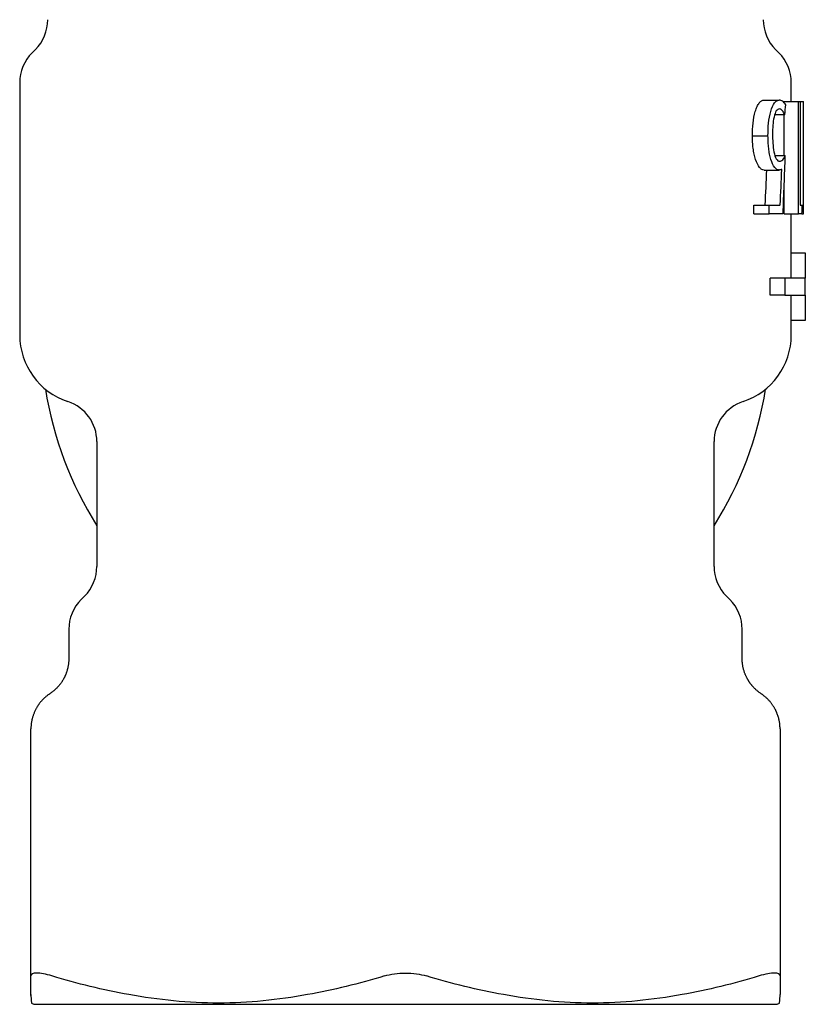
# Model space of a CAD drawing. Header units: millimetres. Extents: x 8 to 306, y 12 to 217.
# Tile 20 of 22: x 275 to 303, y 151 to 186. Entities that reach past the tile are written whole.
import ezdxf

# ---------------------------------------------------------------- set-up
doc = ezdxf.new("R2010")
doc.units = ezdxf.units.MM

msp = doc.modelspace()

# ---------------------------------------------------------------- linework, layer by layer
at = {"color": 7, "linetype": 'Continuous', "lineweight": 30}
for p, q in [((275.814, 185.187), (275.692, 185.065)), ((302.314, 185.065), (302.192, 185.187)), ((275.253, 184.004), (275.253, 174.998)), ((302.753, 183.326), (302.753, 184.004)), ((301.784, 183.378), (302.321, 183.378)), ((302.499, 183.288), (302.499, 183.326)), ((302.499, 183.326), (303.008, 183.326)), ((303.008, 179.326), (303.008, 183.326)), ((303.008, 183.326), (303.072, 183.326)), ((303.072, 183.326), (303.072, 179.637)), ((303.072, 183.326), (303.191, 183.326)), ((303.191, 179.326), (303.191, 183.326)), ((302.524, 182.858), (302.162, 182.858)), ((302.499, 181.404), (302.499, 182.858)), ((301.37, 182.102), (301.923, 182.102)), ((302.169, 181.404), (302.54, 181.404)), ((301.785, 180.884), (302.321, 180.884)), ((302.499, 179.326), (302.499, 180.308)), ((301.42, 179.326), (301.42, 179.637)), ((301.42, 179.637), (301.971, 179.637)), ((301.971, 179.326), (301.971, 179.637)), ((301.971, 179.637), (302.359, 179.637)), ((303.072, 179.637), (303.146, 179.637)), ((301.42, 179.326), (301.971, 179.326)), ((302.462, 179.326), (301.971, 179.326)), ((302.499, 179.326), (303.008, 179.326)), ((302.753, 177.932), (302.753, 179.326)), ((303.135, 179.326), (303.008, 179.326)), ((303.135, 179.326), (303.191, 179.326)), ((302.753, 177.026), (302.753, 177.932)), ((302.753, 177.932), (303.253, 177.932)), ((303.253, 177.932), (303.253, 177.026)), ((301.996, 176.426), (301.996, 177.026)), ((302.524, 177.026), (301.996, 177.026)), ((302.524, 177.026), (302.524, 176.426)), ((303.253, 177.026), (302.524, 177.026)), ((303.253, 176.426), (303.253, 177.026)), ((302.524, 176.426), (301.996, 176.426)), ((302.524, 176.426), (303.253, 176.426)), ((302.753, 175.52), (302.753, 176.426)), ((303.253, 176.426), (303.253, 175.52)), ((302.753, 174.998), (302.753, 175.52)), ((303.253, 175.52), (302.753, 175.52)), ((278.003, 171.199), (278.003, 166.747)), ((300.003, 166.747), (300.003, 171.199)), ((277.564, 165.686), (277.442, 165.565)), ((300.564, 165.565), (300.442, 165.686)), ((277.003, 164.504), (277.003, 163.458)), ((301.003, 163.458), (301.003, 164.504)), ((275.653, 152.137), (275.653, 159.894)), ((302.353, 159.894), (302.353, 152.137)), ((275.678, 151.169), (275.753, 151.126)), ((275.753, 151.126), (302.253, 151.126)), ((302.253, 151.126), (302.328, 151.169))]:
    msp.add_line(p, q, dxfattribs=at)
for centre, radius, start, end in [((274.753, 186.247), 1.5, 315, 359.9999), ((303.253, 186.247), 1.5, 179.9999, 225), ((276.753, 184.004), 1.5, 135, 180), ((301.253, 184.004), 1.5, 0, 45), ((277.753, 174.998), 2.5, 180, 251.79), ((300.253, 174.998), 2.5, 288.21, 0), ((289.003, 175.126), 13, 189.1192, 212.2042), ((289.003, 175.126), 13, 327.7958, 350.8808), ((276.503, 171.199), 1.5, 0, 71.79), ((301.503, 171.199), 1.5, 108.21, 180), ((276.503, 166.747), 1.5, 315, 0), ((301.503, 166.747), 1.5, 180, 225), ((278.503, 164.504), 1.5, 135, 180), ((299.503, 164.504), 1.5, 0, 45)]:
    msp.add_arc(centre, radius, start, end, dxfattribs=at)
for centre, major_axis, ratio, start_param, end_param in [((289.003, 198.9), (0, 50.809), 0.28046, 4.391172, 4.398487), ((289.003, 221.819), (0, 129.362), 0.110156, 4.377695, 4.394652), ((289.003, 221.453), (0, 115.766), 0.118774, 4.34283, 4.354354), ((289.003, 221.453), (0, 119.976), 0.118774, 4.356386, 4.367666), ((289.003, 186.274), (0, 54.178), 0.263021, 4.583794, 4.589593)]:
    msp.add_ellipse(centre, major_axis=major_axis, ratio=ratio, start_param=start_param, end_param=end_param, dxfattribs=at)
for points, knots in [([(301.37, 182.102), (301.371, 182.255), (301.376, 182.408), (301.408, 182.705), (301.433, 182.849), (301.49, 183.038), (301.512, 183.096), (301.558, 183.198), (301.585, 183.242), (301.64, 183.313), (301.668, 183.338), (301.726, 183.371), (301.755, 183.375), (301.784, 183.378)], [0, 0, 0, 0, 0.25, 0.25, 0.5, 0.5, 0.625, 0.625, 0.75, 0.75, 0.875, 0.875, 1, 1, 1, 1]), ([(301.923, 182.102), (301.924, 182.255), (301.929, 182.407), (301.96, 182.703), (301.984, 182.848), (302.056, 183.1), (302.102, 183.206), (302.182, 183.312), (302.209, 183.337), (302.265, 183.371), (302.293, 183.375), (302.321, 183.378)], [0, 0, 0, 0, 0.25, 0.25, 0.5, 0.5, 0.75, 0.75, 0.875, 0.875, 1, 1, 1, 1]), ([(302.557, 183.211), (302.539, 183.237), (302.522, 183.262), (302.485, 183.304), (302.466, 183.321), (302.426, 183.349), (302.406, 183.36), (302.364, 183.374), (302.342, 183.376), (302.321, 183.378)], [0, 0, 0, 0, 0.25, 0.25, 0.5, 0.5, 0.75, 0.75, 1, 1, 1, 1]), ([(302.329, 183.066), (302.311, 183.064), (302.292, 183.061), (302.256, 183.037), (302.237, 183.018), (302.187, 182.941), (302.159, 182.861), (302.118, 182.682), (302.105, 182.582), (302.089, 182.379), (302.087, 182.276), (302.086, 182.172)], [0, 0, 0, 0, 0.125, 0.125, 0.25, 0.25, 0.5, 0.5, 0.75, 0.75, 1, 1, 1, 1]), ([(302.524, 182.858), (302.497, 182.916), (302.467, 182.969), (302.418, 183.025), (302.401, 183.04), (302.366, 183.06), (302.348, 183.065), (302.329, 183.066)], [0, 0, 0, 0, 0.5, 0.5, 0.75, 0.75, 1, 1, 1, 1]), ([(301.785, 180.884), (301.757, 180.886), (301.729, 180.891), (301.674, 180.923), (301.646, 180.947), (301.567, 181.047), (301.519, 181.146), (301.461, 181.323), (301.443, 181.386), (301.415, 181.519), (301.404, 181.589), (301.386, 181.731), (301.379, 181.805), (301.371, 181.953), (301.37, 182.027), (301.37, 182.102)], [0, 0, 0, 0, 0.125, 0.125, 0.25, 0.25, 0.5, 0.5, 0.625, 0.625, 0.75, 0.75, 0.875, 0.875, 1, 1, 1, 1]), ([(302.321, 180.884), (302.308, 180.885), (302.295, 180.886), (302.268, 180.893), (302.255, 180.899), (302.215, 180.923), (302.188, 180.947), (302.111, 181.047), (302.065, 181.147), (302.01, 181.324), (301.994, 181.387), (301.967, 181.52), (301.956, 181.59), (301.939, 181.732), (301.933, 181.806), (301.925, 181.953), (301.924, 182.027), (301.923, 182.102)], [0, 0, 0, 0, 0.0625, 0.0625, 0.125, 0.125, 0.25, 0.25, 0.5, 0.5, 0.625, 0.625, 0.75, 0.75, 0.875, 0.875, 1, 1, 1, 1]), ([(302.086, 182.172), (302.087, 182.062), (302.089, 181.952), (302.104, 181.737), (302.117, 181.63), (302.157, 181.432), (302.185, 181.342), (302.238, 181.253), (302.257, 181.23), (302.296, 181.203), (302.317, 181.198), (302.337, 181.196)], [0, 0, 0, 0, 0.25, 0.25, 0.5, 0.5, 0.75, 0.75, 0.875, 0.875, 1, 1, 1, 1]), ([(302.337, 181.196), (302.356, 181.197), (302.375, 181.2), (302.411, 181.218), (302.429, 181.231), (302.464, 181.267), (302.48, 181.29), (302.511, 181.341), (302.526, 181.372), (302.54, 181.404)], [0, 0, 0, 0, 0.25, 0.25, 0.5, 0.5, 0.75, 0.75, 1, 1, 1, 1]), ([(302.415, 180.909), (302.407, 180.906), (302.399, 180.903), (302.392, 180.9), (302.38, 180.896), (302.369, 180.892), (302.357, 180.889), (302.345, 180.886), (302.333, 180.885), (302.321, 180.884)], [0, 0, 0, 0, 0.0000675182, 0.0000675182, 0.0000675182, 0.0001688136, 0.0001688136, 0.0001688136, 0.0002704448, 0.0002704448, 0.0002704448, 0.0002704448]), ([(277.003, 163.458), (277.003, 163.439), (277.002, 163.404), (276.999, 163.351), (276.995, 163.301), (276.989, 163.252), (276.982, 163.206), (276.974, 163.162), (276.965, 163.121), (276.955, 163.082), (276.945, 163.046), (276.935, 163.011), (276.924, 162.978), (276.914, 162.948), (276.904, 162.921), (276.894, 162.895), (276.884, 162.873), (276.875, 162.852), (276.866, 162.831), (276.856, 162.809), (276.844, 162.786), (276.831, 162.76), (276.816, 162.732), (276.799, 162.703), (276.781, 162.672), (276.761, 162.64), (276.739, 162.607), (276.715, 162.573), (276.688, 162.538), (276.658, 162.501), (276.626, 162.463), (276.592, 162.425), (276.554, 162.387), (276.514, 162.349), (276.471, 162.312), (276.426, 162.275), (276.378, 162.239), (276.345, 162.216), (276.328, 162.205)], [0, 0, 0, 0, 0.036744, 0.07229, 0.106584, 0.139577, 0.171225, 0.200962, 0.229332, 0.256306, 0.28186, 0.306399, 0.329425, 0.350923, 0.37088, 0.389286, 0.405846, 0.420897, 0.435453, 0.451495, 0.469409, 0.488915, 0.51001, 0.532691, 0.556949, 0.582301, 0.609155, 0.637494, 0.6673, 0.699132, 0.732432, 0.767166, 0.803295, 0.840773, 0.878845, 0.918115, 0.958522, 1, 1, 1, 1]), ([(301.678, 162.205), (301.663, 162.215), (301.633, 162.235), (301.591, 162.266), (301.551, 162.298), (301.514, 162.33), (301.479, 162.361), (301.447, 162.392), (301.418, 162.422), (301.391, 162.451), (301.365, 162.48), (301.342, 162.507), (301.321, 162.534), (301.301, 162.559), (301.284, 162.583), (301.268, 162.605), (301.255, 162.626), (301.242, 162.645), (301.23, 162.664), (301.217, 162.684), (301.204, 162.707), (301.19, 162.732), (301.175, 162.76), (301.16, 162.79), (301.144, 162.822), (301.128, 162.856), (301.113, 162.893), (301.098, 162.932), (301.083, 162.974), (301.068, 163.019), (301.055, 163.066), (301.042, 163.116), (301.031, 163.168), (301.021, 163.223), (301.013, 163.279), (301.007, 163.337), (301.004, 163.397), (301.003, 163.437), (301.003, 163.458)], [0, 0, 0, 0, 0.036744, 0.07229, 0.106584, 0.139577, 0.171225, 0.200962, 0.229332, 0.256306, 0.28186, 0.306399, 0.329425, 0.350923, 0.37088, 0.389286, 0.405846, 0.420897, 0.435453, 0.451495, 0.469409, 0.488915, 0.51001, 0.532691, 0.556949, 0.582301, 0.609155, 0.637494, 0.6673, 0.699132, 0.732432, 0.767166, 0.803295, 0.840773, 0.878845, 0.918115, 0.958522, 1, 1, 1, 1]), ([(276.328, 162.205), (276.322, 162.201), (276.302, 162.188), (276.269, 162.164), (276.228, 162.134), (276.19, 162.103), (276.155, 162.072), (276.12, 162.04), (276.087, 162.008), (276.055, 161.975), (276.026, 161.943), (275.999, 161.911), (275.974, 161.88), (275.951, 161.85), (275.93, 161.821), (275.911, 161.793), (275.893, 161.767), (275.877, 161.741), (275.858, 161.71), (275.837, 161.673), (275.814, 161.629), (275.792, 161.584), (275.772, 161.538), (275.753, 161.491), (275.735, 161.444), (275.72, 161.396), (275.706, 161.349), (275.694, 161.302), (275.684, 161.258), (275.676, 161.216), (275.669, 161.175), (275.664, 161.135), (275.66, 161.097), (275.657, 161.06), (275.655, 161.034), (275.654, 161.016), (275.654, 161.006), (275.653, 160.995), (275.653, 160.983), (275.653, 160.968), (275.653, 160.958), (275.653, 160.952)], [0, 0, 0, 0, 0.013673, 0.04875, 0.082786, 0.115738, 0.147566, 0.178235, 0.210594, 0.241476, 0.270849, 0.298685, 0.324964, 0.351111, 0.375466, 0.398014, 0.418813, 0.439265, 0.459935, 0.492843, 0.52626, 0.560165, 0.59364, 0.627539, 0.661838, 0.69626, 0.729581, 0.761639, 0.792434, 0.821391, 0.849141, 0.8762, 0.903126, 0.926708, 0.950415, 0.956672, 0.962949, 0.969881, 0.978352, 0.988389, 1, 1, 1, 1]), ([(302.353, 160.952), (302.353, 160.96), (302.353, 160.976), (302.352, 160.998), (302.351, 161.018), (302.35, 161.037), (302.349, 161.062), (302.346, 161.092), (302.342, 161.131), (302.337, 161.174), (302.329, 161.22), (302.319, 161.272), (302.305, 161.33), (302.287, 161.392), (302.267, 161.453), (302.249, 161.501), (302.234, 161.537), (302.224, 161.562), (302.212, 161.587), (302.199, 161.613), (302.185, 161.642), (302.169, 161.671), (302.152, 161.702), (302.133, 161.734), (302.112, 161.767), (302.089, 161.801), (302.065, 161.836), (302.038, 161.872), (302.01, 161.907), (301.98, 161.943), (301.947, 161.979), (301.912, 162.015), (301.874, 162.051), (301.834, 162.088), (301.791, 162.123), (301.746, 162.158), (301.708, 162.185), (301.684, 162.2), (301.678, 162.205)], [0, 0, 0, 0, 0.016427, 0.031271, 0.044937, 0.057492, 0.069809, 0.094341, 0.119341, 0.149856, 0.181215, 0.213417, 0.25729, 0.300902, 0.344171, 0.387052, 0.405117, 0.423101, 0.441303, 0.461056, 0.482519, 0.505689, 0.529096, 0.554011, 0.580427, 0.608332, 0.637711, 0.666875, 0.697326, 0.729041, 0.761993, 0.796151, 0.831481, 0.867941, 0.905488, 0.944072, 0.983638, 1, 1, 1, 1]), ([(275.653, 159.894), (275.653, 159.917), (275.653, 159.965), (275.653, 160.033), (275.653, 160.099), (275.653, 160.162), (275.653, 160.222), (275.653, 160.28), (275.653, 160.335), (275.653, 160.387), (275.653, 160.437), (275.653, 160.485), (275.653, 160.53), (275.653, 160.573), (275.653, 160.604), (275.653, 160.625), (275.653, 160.636), (275.653, 160.647), (275.653, 160.658), (275.653, 160.669), (275.653, 160.685), (275.653, 160.706), (275.653, 160.734), (275.653, 160.765), (275.653, 160.796), (275.653, 160.824), (275.653, 160.85), (275.653, 160.872), (275.653, 160.892), (275.653, 160.909), (275.653, 160.922), (275.653, 160.933), (275.653, 160.942), (275.653, 160.948), (275.653, 160.951), (275.653, 160.952), (275.653, 160.952)], [0, 0, 0, 0, 0.0372427, 0.0741514, 0.1107283, 0.1469756, 0.1828955, 0.2178576, 0.2525085, 0.2868505, 0.3208858, 0.3546171, 0.3880468, 0.4211775, 0.4540118, 0.4635875, 0.4731379, 0.4826632, 0.4921634, 0.501845, 0.5122605, 0.5367585, 0.5611833, 0.5970982, 0.6328609, 0.6684755, 0.7039465, 0.7392781, 0.7744749, 0.8095414, 0.8415751, 0.8735067, 0.9053397, 0.9370777, 0.9687244, 1, 1, 1, 1]), ([(302.353, 160.952), (302.353, 160.952), (302.353, 160.952), (302.353, 160.951), (302.353, 160.947), (302.353, 160.94), (302.353, 160.93), (302.353, 160.917), (302.353, 160.902), (302.353, 160.884), (302.353, 160.864), (302.353, 160.841), (302.353, 160.815), (302.353, 160.786), (302.353, 160.755), (302.353, 160.729), (302.353, 160.71), (302.353, 160.699), (302.353, 160.688), (302.353, 160.677), (302.353, 160.666), (302.353, 160.651), (302.353, 160.63), (302.353, 160.598), (302.353, 160.561), (302.353, 160.516), (302.353, 160.469), (302.353, 160.419), (302.353, 160.367), (302.353, 160.312), (302.353, 160.256), (302.353, 160.2), (302.353, 160.143), (302.353, 160.084), (302.353, 160.023), (302.353, 159.959), (302.353, 159.916), (302.353, 159.894)], [0, 0, 0, 0, 0.001299, 0.035417, 0.069641, 0.103975, 0.138424, 0.172992, 0.207064, 0.24126, 0.275583, 0.31004, 0.344632, 0.379365, 0.414242, 0.449268, 0.459571, 0.469887, 0.480216, 0.490559, 0.500729, 0.510242, 0.532766, 0.555431, 0.589141, 0.623164, 0.657503, 0.692162, 0.727142, 0.762446, 0.798078, 0.831029, 0.864259, 0.897769, 0.931562, 0.965638, 1, 1, 1, 1]), ([(276.403, 152.137), (276.291, 152.171), (276.188, 152.197), (276.002, 152.233), (275.921, 152.242), (275.788, 152.242), (275.737, 152.233), (275.67, 152.197), (275.653, 152.171), (275.653, 152.137)], [0, 0, 0, 0, 0.25, 0.25, 0.5, 0.5, 0.75, 0.75, 1, 1, 1, 1]), ([(288.253, 152.137), (288.365, 152.171), (288.484, 152.197), (288.737, 152.233), (288.87, 152.242), (289.133, 152.242), (289.267, 152.233), (289.519, 152.197), (289.641, 152.171), (289.753, 152.137)], [0, 0, 0, 0, 0.25, 0.25, 0.5, 0.5, 0.75, 0.75, 1, 1, 1, 1]), ([(302.353, 152.137), (302.353, 152.171), (302.336, 152.197), (302.269, 152.233), (302.218, 152.242), (302.087, 152.242), (302.005, 152.233), (301.82, 152.197), (301.715, 152.171), (301.603, 152.137)], [0, 0, 0, 0, 0.25, 0.25, 0.5, 0.5, 0.75, 0.75, 1, 1, 1, 1]), ([(275.653, 151.47), (275.653, 151.377), (275.66, 151.301), (275.673, 151.197), (275.678, 151.169), (275.678, 151.169)], [0, 0, 0, 0, 0.5, 0.5, 1, 1, 1, 1]), ([(275.653, 151.442), (275.653, 151.442), (275.653, 151.442), (275.653, 151.445), (275.653, 151.45), (275.653, 151.458), (275.653, 151.466), (275.653, 151.47)], [0, 0, 0, 0, 0.120071, 0.340045, 0.560022, 0.780007, 1, 1, 1, 1]), ([(285.51, 151.47), (284.983, 151.377), (284.458, 151.301), (283.402, 151.197), (282.873, 151.169), (281.809, 151.169), (281.273, 151.197), (280.205, 151.301), (279.672, 151.377), (279.146, 151.47)], [0, 0, 0, 0, 0.25, 0.25, 0.5, 0.5, 0.75, 0.75, 1, 1, 1, 1]), ([(298.86, 151.47), (298.333, 151.377), (297.801, 151.301), (296.732, 151.197), (296.198, 151.169), (295.134, 151.169), (294.603, 151.197), (293.548, 151.301), (293.022, 151.377), (292.496, 151.47)], [0, 0, 0, 0, 0.25, 0.25, 0.5, 0.5, 0.75, 0.75, 1, 1, 1, 1]), ([(302.328, 151.169), (302.328, 151.169), (302.333, 151.197), (302.346, 151.301), (302.353, 151.377), (302.353, 151.47)], [0, 0, 0, 0, 0.5, 0.5, 1, 1, 1, 1]), ([(302.353, 151.442), (302.353, 151.442), (302.353, 151.442), (302.353, 151.445), (302.353, 151.45), (302.353, 151.458), (302.353, 151.466), (302.353, 151.47)], [0, 0, 0, 0, 0.119919, 0.339931, 0.559947, 0.779969, 1, 1, 1, 1])]:
    msp.add_open_spline(points, degree=3, knots=knots, dxfattribs=at)
for points in [[(275.653, 151.47), (275.653, 151.634), (275.653, 151.862), (275.653, 152.137)], [(279.146, 151.47), (278.221, 151.634), (277.307, 151.862), (276.403, 152.137)], [(288.253, 152.137), (287.348, 151.862), (286.435, 151.634), (285.51, 151.47)], [(292.496, 151.47), (291.571, 151.634), (290.657, 151.862), (289.753, 152.137)], [(301.603, 152.137), (300.698, 151.862), (299.785, 151.634), (298.86, 151.47)], [(302.353, 152.137), (302.353, 151.862), (302.353, 151.634), (302.353, 151.47)]]:
    msp.add_open_spline(points, degree=3, dxfattribs=at)

doc.saveas('drawing.dxf')
